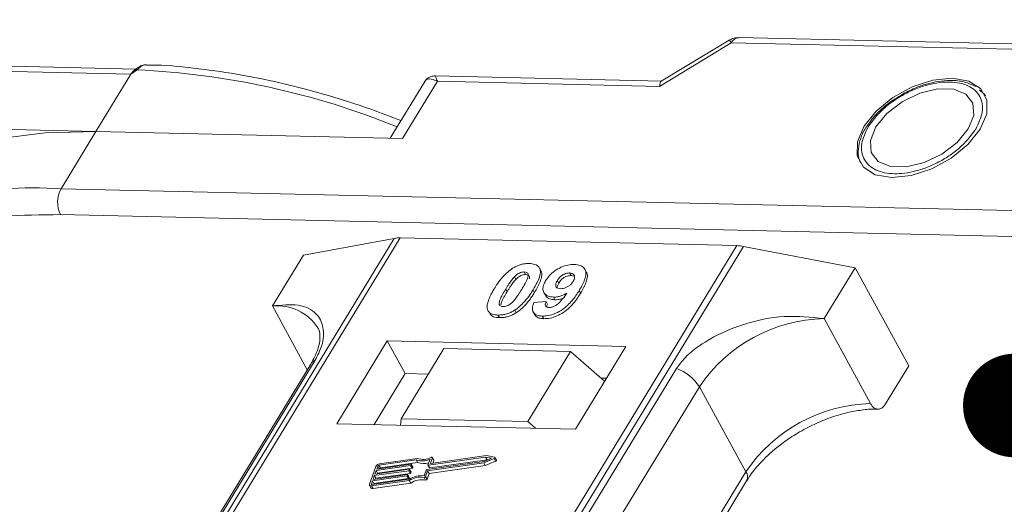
# Model space of a CAD drawing. Header units: millimetres. Extents: x 2145 to 3607, y 659 to 1692.
# Tile 83 of 85: x 3415 to 3462, y 1481 to 1504. Entities that reach past the tile are written whole.
import ezdxf

# ---------------------------------------------------------------- set-up
doc = ezdxf.new("R2010")
doc.units = ezdxf.units.MM
doc.styles.get("Standard").update_dxf_attribs({"font": '仿宋_GB2312.ttf', "width": 0.8})
doc.dimstyles.new('ISO-25.1', dxfattribs={"dimtxt": 6, "dimasz": 5, "dimexe": 3.5, "dimexo": 0.625, "dimgap": 1.5, "dimtad": 1, "dimtoh": 1, "dimtxsty": 'Standard', "dimcen": 2.5, "dimadec": 0, "dimazin": 0, "dimtfac": 1, "dimtmove": 0, "dimatfit": 3, "dimfxl": 0, "dimarcsym": 0})

msp = doc.modelspace()

# ---------------------------------------------------------------- linework, layer by layer
at = {"color": 7, "linetype": 'Continuous', "lineweight": 15}
for p, q in [((3449.077, 1502.946), (3445.814, 1500.968)), ((3487.293, 1502.207), (3449.553, 1503.073)), ((3445.726, 1500.725), (3449.188, 1502.824)), ((3449.188, 1502.824), (3486.928, 1501.958)), ((3420.511, 1501.561), (3385.974, 1502.354)), ((3386.072, 1502.094), (3420.255, 1501.309)), ((3420.554, 1501.52), (3420.255, 1501.309)), ((3420.255, 1501.309), (3418.574, 1498.547)), ((3433.345, 1498.208), (3435.025, 1500.971)), ((3445.834, 1500.98), (3434.928, 1501.231)), ((3435.025, 1500.971), (3445.726, 1500.725)), ((3434.399, 1500.933), (3432.75, 1498.222)), ((3461.335, 1500.384), (3461.139, 1500.559)), ((3461.365, 1500.364), (3461.434, 1500.273)), ((3418.574, 1498.547), (3404.63, 1498.867)), ((3455.839, 1498.969), (3455.732, 1498.818)), ((3416.893, 1495.785), (3418.574, 1498.547)), ((3418.574, 1498.547), (3433.345, 1498.208)), ((3482.259, 1494.285), (3416.893, 1495.785)), ((3482.231, 1493.041), (3416.865, 1494.541)), ((3432.948, 1493.397), (3411.158, 1457.588)), ((3411.427, 1457.582), (3433.234, 1493.419)), ((3428.571, 1492.592), (3432.948, 1493.397)), ((3433.234, 1493.419), (3449.45, 1493.046)), ((3449.45, 1493.046), (3427.644, 1457.21)), ((3427.977, 1457.202), (3449.767, 1493.012)), ((3449.767, 1493.012), (3455.148, 1491.982)), ((3428.571, 1492.592), (3427.077, 1490.137)), ((3440.007, 1491.849), (3439.938, 1491.975)), ((3453.654, 1489.527), (3455.148, 1491.982)), ((3455.148, 1491.982), (3457.735, 1487.254)), ((3438.738, 1491.545), (3438.807, 1491.419)), ((3439.209, 1491.778), (3439.278, 1491.652)), ((3441.464, 1491.602), (3441.395, 1491.728)), ((3441.464, 1491.602), (3441.591, 1491.576)), ((3442.195, 1491.784), (3442.126, 1491.91)), ((3440.809, 1491.369), (3440.878, 1491.243)), ((3438.316, 1490.954), (3438.385, 1490.828)), ((3439.708, 1490.792), (3439.639, 1490.919)), ((3440.155, 1490.789), (3440.224, 1490.663)), ((3440.621, 1490.565), (3440.69, 1490.439)), ((3441.931, 1490.763), (3441.862, 1490.889)), ((3427.077, 1490.137), (3428.759, 1487.062)), ((3439.68, 1490.311), (3440.264, 1490.35)), ((3440.264, 1490.35), (3440.333, 1490.224)), ((3437.52, 1489.838), (3437.589, 1489.712)), ((3437.945, 1489.701), (3438.014, 1489.575)), ((3438.752, 1489.935), (3438.821, 1489.809)), ((3439.644, 1489.845), (3439.713, 1489.719)), ((3440.078, 1489.652), (3440.147, 1489.526)), ((3455.896, 1485.429), (3453.654, 1489.527)), ((3432.608, 1488.454), (3430.18, 1484.464)), ((3444.101, 1488.19), (3432.608, 1488.454)), ((3432.608, 1488.454), (3433.47, 1486.878)), ((3441.673, 1484.201), (3444.101, 1488.19)), ((3433.276, 1484.704), (3435.33, 1488.08)), ((3441.436, 1487.94), (3435.33, 1488.08)), ((3441.436, 1487.94), (3439.381, 1484.564)), ((3443.08, 1486.513), (3441.436, 1487.94)), ((3428.923, 1487.332), (3413.61, 1462.166)), ((3413.824, 1462.352), (3429.137, 1487.518)), ((3456.614, 1485.413), (3457.735, 1487.254)), ((3446.541, 1487.119), (3431.228, 1461.953)), ((3433.47, 1486.878), (3431.976, 1484.423)), ((3434.583, 1486.852), (3433.47, 1486.878)), ((3432.336, 1461.076), (3447.649, 1486.242)), ((3443.167, 1486.656), (3442.909, 1486.661)), ((3449.891, 1482.144), (3447.649, 1486.242)), ((3430.18, 1484.464), (3441.673, 1484.201)), ((3433.252, 1484.394), (3433.276, 1484.704)), ((3433.276, 1484.704), (3439.381, 1484.564)), ((3439.381, 1484.564), (3439.75, 1484.245)), ((3437.393, 1482.928), (3434.707, 1482.546)), ((3437.781, 1482.846), (3437.393, 1482.928)), ((3433.738, 1482.442), (3432.077, 1482.207)), ((3432.103, 1482.278), (3433.763, 1482.513)), ((3434, 1482.715), (3432.212, 1482.461)), ((3432.212, 1482.461), (3432.281, 1482.335)), ((3434.054, 1482.79), (3432.238, 1482.532)), ((3432.281, 1482.335), (3434.069, 1482.589)), ((3433.807, 1482.316), (3433.738, 1482.442)), ((3433.78, 1482.499), (3433.767, 1482.463)), ((3433.836, 1482.337), (3433.767, 1482.463)), ((3433.848, 1482.382), (3433.779, 1482.508)), ((3433.849, 1482.373), (3433.78, 1482.499)), ((3434.069, 1482.589), (3434, 1482.715)), ((3434.513, 1482.25), (3437.273, 1482.641)), ((3434.557, 1482.188), (3437.266, 1482.573)), ((3434.573, 1482.477), (3434.672, 1482.751)), ((3434.573, 1482.468), (3434.642, 1482.342)), ((3437.349, 1482.854), (3434.59, 1482.462)), ((3434.659, 1482.336), (3434.59, 1482.462)), ((3434.626, 1482.062), (3437.335, 1482.447)), ((3434.659, 1482.336), (3437.418, 1482.728)), ((3434.69, 1482.561), (3434.783, 1482.817)), ((3434.698, 1482.547), (3434.69, 1482.561)), ((3434.851, 1482.71), (3434.782, 1482.836)), ((3434.783, 1482.817), (3434.851, 1482.691)), ((3434.804, 1482.56), (3434.851, 1482.691)), ((3437.266, 1482.573), (3437.758, 1482.78)), ((3437.335, 1482.447), (3437.266, 1482.573)), ((3437.273, 1482.641), (3437.634, 1482.794)), ((3437.335, 1482.447), (3437.827, 1482.654)), ((3437.634, 1482.794), (3437.349, 1482.854)), ((3437.418, 1482.728), (3437.349, 1482.854)), ((3437.418, 1482.728), (3437.458, 1482.72)), ((3437.758, 1482.78), (3437.827, 1482.654)), ((3437.866, 1482.709), (3437.797, 1482.835)), ((3432.062, 1482.406), (3431.756, 1481.555)), ((3431.924, 1481.781), (3433.585, 1482.017)), ((3433.648, 1482.194), (3431.988, 1481.958)), ((3432.014, 1482.029), (3433.674, 1482.265)), ((3432.077, 1482.207), (3432.014, 1482.029)), ((3432.057, 1481.832), (3433.717, 1482.068)), ((3432.146, 1482.081), (3432.077, 1482.207)), ((3432.154, 1482.419), (3432.103, 1482.278)), ((3432.134, 1482.046), (3432.146, 1482.081)), ((3432.146, 1482.081), (3433.807, 1482.316)), ((3432.222, 1482.294), (3432.154, 1482.419)), ((3433.601, 1482.002), (3433.588, 1481.967)), ((3433.657, 1481.841), (3433.588, 1481.967)), ((3433.67, 1481.885), (3433.601, 1482.011)), ((3433.601, 1482.002), (3433.67, 1481.876)), ((3433.717, 1482.068), (3433.648, 1482.194)), ((3433.69, 1482.251), (3433.678, 1482.215)), ((3433.747, 1482.089), (3433.678, 1482.215)), ((3433.759, 1482.134), (3433.69, 1482.26)), ((3433.759, 1482.124), (3433.69, 1482.251)), ((3433.747, 1482.089), (3433.759, 1482.124)), ((3433.836, 1482.337), (3433.849, 1482.373)), ((3434.386, 1481.954), (3434.484, 1482.229)), ((3434.458, 1481.914), (3434.557, 1482.188)), ((3434.527, 1481.788), (3434.626, 1482.062)), ((3434.626, 1482.062), (3434.557, 1482.188)), ((3449.891, 1482.144), (3434.621, 1457.049)), ((3431.758, 1481.5), (3431.827, 1481.374)), ((3431.899, 1481.71), (3431.848, 1481.568)), ((3431.848, 1481.568), (3431.864, 1481.54)), ((3431.856, 1481.468), (3433.672, 1481.726)), ((3431.881, 1481.539), (3433.669, 1481.793)), ((3433.559, 1481.946), (3431.899, 1481.71)), ((3431.968, 1481.584), (3431.899, 1481.71)), ((3431.988, 1481.958), (3431.924, 1481.781)), ((3431.925, 1481.342), (3433.741, 1481.6)), ((3431.956, 1481.55), (3431.968, 1481.584)), ((3431.968, 1481.584), (3433.628, 1481.82)), ((3432.057, 1481.832), (3431.988, 1481.958)), ((3432.045, 1481.798), (3432.057, 1481.832)), ((3433.628, 1481.82), (3433.559, 1481.946)), ((3433.657, 1481.841), (3433.67, 1481.876)), ((3433.741, 1481.6), (3433.672, 1481.726)), ((3434.381, 1481.873), (3434.45, 1481.747)), ((3434.527, 1481.788), (3434.458, 1481.914)), ((3434.919, 1457.043), (3449.924, 1481.703)), ((3431.925, 1481.342), (3431.856, 1481.468))]:
    msp.add_line(p, q, dxfattribs=at)
at = {"color": 7, "linetype": 'Continuous', "lineweight": 15, "flags": 128}
for points in [[(3420.554, 1501.52), (3420.537, 1501.53), (3420.522, 1501.538), (3420.509, 1501.543), (3420.498, 1501.545), (3420.488, 1501.544), (3420.481, 1501.54), (3420.476, 1501.534), (3420.473, 1501.525)], [(3459.832, 1501.117), (3458.895, 1501.02), (3457.907, 1500.698), (3456.965, 1500.182), (3456.161, 1499.524), (3455.574, 1498.788), (3455.261, 1498.045), (3455.253, 1497.368), (3455.55, 1496.824), (3456.124, 1496.466), (3456.919, 1496.329), (3457.856, 1496.427), (3458.844, 1496.749), (3459.786, 1497.264), (3460.59, 1497.922), (3461.177, 1498.659), (3461.49, 1499.402), (3461.498, 1500.078), (3461.2, 1500.622), (3460.626, 1500.98), (3459.832, 1501.117)], [(3456.149, 1498.774), (3455.887, 1498.12), (3455.925, 1497.539), (3456.259, 1497.101), (3456.849, 1496.858), (3457.622, 1496.84), (3458.486, 1497.05), (3459.337, 1497.461), (3460.072, 1498.024), (3460.602, 1498.672), (3460.864, 1499.326), (3460.825, 1499.907), (3460.492, 1500.346), (3459.902, 1500.588), (3459.129, 1500.606), (3458.265, 1500.397), (3457.414, 1499.985), (3456.679, 1499.422), (3456.149, 1498.774)], [(3418.574, 1498.547), (3416.122, 1498.489), (3413.823, 1498.201), (3411.704, 1497.684), (3409.785, 1496.946), (3408.09, 1495.994), (3406.636, 1494.839), (3405.44, 1493.493), (3405.26, 1493.242)], [(3433.763, 1482.513), (3433.767, 1482.514), (3433.771, 1482.513), (3433.775, 1482.512), (3433.777, 1482.51), (3433.779, 1482.508), (3433.78, 1482.505), (3433.78, 1482.502), (3433.78, 1482.499)], [(3434.59, 1482.462), (3434.585, 1482.462), (3434.581, 1482.462), (3434.578, 1482.464), (3434.575, 1482.465), (3434.574, 1482.468), (3434.573, 1482.47), (3434.572, 1482.473), (3434.573, 1482.477)], [(3434.707, 1482.546), (3434.703, 1482.546), (3434.699, 1482.546), (3434.695, 1482.547), (3434.693, 1482.549), (3434.691, 1482.551), (3434.69, 1482.554), (3434.69, 1482.557), (3434.69, 1482.561)], [(3434.728, 1482.84), (3434.74, 1482.844), (3434.752, 1482.847), (3434.763, 1482.847), (3434.772, 1482.844), (3434.779, 1482.84), (3434.783, 1482.834), (3434.784, 1482.826), (3434.783, 1482.817)], [(3437.781, 1482.846), (3437.791, 1482.842), (3437.797, 1482.835), (3437.799, 1482.827), (3437.797, 1482.817), (3437.792, 1482.806), (3437.783, 1482.796), (3437.771, 1482.787), (3437.758, 1482.78)], [(3437.827, 1482.654), (3437.84, 1482.661), (3437.852, 1482.67), (3437.861, 1482.68), (3437.866, 1482.691), (3437.868, 1482.701), (3437.866, 1482.709)], [(3433.585, 1482.017), (3433.589, 1482.017), (3433.593, 1482.017), (3433.596, 1482.016), (3433.599, 1482.014), (3433.601, 1482.012), (3433.602, 1482.009), (3433.602, 1482.006), (3433.601, 1482.002)], [(3433.674, 1482.265), (3433.678, 1482.265), (3433.682, 1482.265), (3433.685, 1482.264), (3433.688, 1482.262), (3433.69, 1482.26), (3433.691, 1482.257), (3433.691, 1482.254), (3433.69, 1482.251)], [(3431.856, 1481.468), (3431.829, 1481.467), (3431.806, 1481.469), (3431.786, 1481.475), (3431.77, 1481.486), (3431.758, 1481.499), (3431.752, 1481.516), (3431.752, 1481.535), (3431.756, 1481.555)], [(3431.848, 1481.568), (3431.846, 1481.561), (3431.847, 1481.555), (3431.849, 1481.55), (3431.852, 1481.545), (3431.858, 1481.542), (3431.864, 1481.539), (3431.872, 1481.539), (3431.881, 1481.539)]]:
    msp.add_lwpolyline(points, dxfattribs=at)
at = {"color": 7, "linetype": 'Continuous', "lineweight": 15}
for centre, radius, start, end in [((3448.957, 1502.725), 0.252, 23.1821, 61.5127), ((3449.587, 1502.632), 0.443, 94.3757, 154.3004), ((3418.82, 1463.647), 37.913, 67.8978, 87.3791), ((3415.623, 1478.208), 17.623, 85.8654, 121.5842), ((3418.079, 1495.136), 1.352, 151.2883, 206.0774), ((3433.194, 1492.015), 1.404, 88.3644, 100.0749), ((3449.398, 1491.124), 1.923, 78.9596, 88.4511), ((3427.317, 1487.829), 2.32, 32.7281, 95.9449), ((3453.822, 1482.09), 7.439, 91.2925, 146.0732), ((3429.335, 1487.074), 0.486, 114.0472, 148.0355), ((3445.899, 1485.169), 2.052, 31.4947, 71.765), ((3456.064, 1477.992), 7.439, 91.2925, 146.0732), ((3432.267, 1482.306), 0.229, 97.4207, 153.8527), ((3432.222, 1482.386), 0.0762, 97.4207, 153.8527), ((3433.733, 1482.48), 0.0381, 277.4207, 333.8527), ((3434.291, 1483.574), 0.907, 251.2927, 294.8085), ((3434.336, 1483.559), 0.819, 249.8549, 298.6145), ((3434.351, 1483.392), 0.85, 250.6487, 287.8017), ((3434.832, 1482.7), 0.0214, 336.1246, 26.8104), ((3432.291, 1482.259), 0.0769, 97.5763, 152.4403), ((3433.554, 1481.984), 0.0381, 277.4207, 333.8527), ((3433.643, 1482.232), 0.0381, 277.4207, 333.8527), ((3433.712, 1482.106), 0.0381, 277.4207, 333.8527), ((3433.749, 1482.129), 0.011, 336.9348, 26.0002), ((3433.802, 1482.354), 0.0381, 277.4207, 333.8527), ((3433.838, 1482.377), 0.011, 336.9348, 26.0002), ((3434.518, 1482.212), 0.0381, 97.4207, 153.8527), ((3434.654, 1482.351), 0.0149, 216.6597, 287.1115), ((3449.549, 1481.896), 0.422, 332.7392, 35.9387), ((3433.623, 1481.858), 0.0381, 277.4207, 333.8527), ((3434.272, 1480.787), 1.173, 84.4424, 120.9301), ((3433.66, 1481.881), 0.011, 336.9348, 26.0002), ((3434.215, 1480.889), 0.998, 80.3986, 122.9491), ((3434.284, 1480.763), 0.998, 80.3986, 122.9491), ((3434.392, 1481.946), 0.0736, 261.7629, 334.647), ((3434.46, 1481.819), 0.0736, 261.7629, 334.647), ((3431.898, 1481.427), 0.0892, 216.6597, 287.1115)]:
    msp.add_arc(centre, radius, start, end, dxfattribs=at)
msp.add_ellipse((3446.071, 1500.095), major_axis=(-0.236, 0.883), ratio=0.289398, start_param=0.084261, end_param=0.701056, dxfattribs=at)
for points, knots in [([(3449.553, 1503.07), (3449.447, 1503.066), (3449.277, 1503.06), (3449.136, 1502.969), (3449.084, 1502.934)], [0, 0, 0, 0, 0.626203, 1, 1, 1, 1]), ([(3420.488, 1501.544), (3420.475, 1501.534), (3420.45, 1501.516), (3420.424, 1501.497), (3420.412, 1501.487)], [0, 0, 0, 0, 0.518796, 1, 1, 1, 1]), ([(3420.969, 1501.763), (3420.925, 1501.76), (3420.831, 1501.754), (3420.662, 1501.68), (3420.55, 1501.594), (3420.481, 1501.54)], [0, 0, 0, 0, 0.2496368, 0.538323, 1, 1, 1, 1]), ([(3421.01, 1501.763), (3421.005, 1501.765), (3420.966, 1501.776), (3420.885, 1501.753), (3420.772, 1501.704), (3420.662, 1501.622), (3420.588, 1501.552), (3420.554, 1501.52)], [0, 0, 0, 0, 0.0330436, 0.2854264, 0.5318753, 0.785768, 1, 1, 1, 1]), ([(3433.269, 1499.075), (3432.786, 1499.261), (3431.624, 1499.709), (3429.763, 1500.3), (3427.686, 1500.857), (3425.594, 1501.296), (3423.519, 1501.594), (3421.982, 1501.747), (3421.167, 1501.752), (3421.009, 1501.753)], [0, 0, 0, 0, 0.114988, 0.276983, 0.443362, 0.612888, 0.784719, 0.958276, 1, 1, 1, 1]), ([(3435.025, 1500.971), (3434.886, 1501.027), (3434.669, 1501.115), (3434.474, 1501.047), (3434.403, 1500.933), (3434.371, 1500.882)], [0, 0, 0, 0, 0.498413, 0.772928, 1, 1, 1, 1]), ([(3434.926, 1501.231), (3434.862, 1501.227), (3434.752, 1501.22), (3434.569, 1501.135), (3434.484, 1501.039), (3434.439, 1500.986)], [0, 0, 0, 0, 0.3893829, 0.6668621, 1, 1, 1, 1]), ([(3434.927, 1501.224), (3434.927, 1501.226), (3434.926, 1501.25), (3434.949, 1501.168), (3435, 1501.036), (3435.025, 1500.971)], [0, 0, 0, 0, 0.044563, 0.521846, 1, 1, 1, 1]), ([(3460.96, 1500.719), (3460.788, 1500.8), (3460.431, 1500.968), (3459.797, 1501.028), (3459.191, 1500.977), (3458.64, 1500.856), (3458.074, 1500.671), (3457.685, 1500.476), (3457.474, 1500.37)], [0, 0, 0, 0, 0.1912901, 0.3970639, 0.559818, 0.6867563, 0.8302953, 1, 1, 1, 1]), ([(3455.79, 1498.783), (3455.993, 1499.06), (3456.308, 1499.487), (3456.943, 1499.995), (3457.491, 1500.339), (3458.078, 1500.616), (3458.842, 1500.869), (3459.753, 1500.987), (3460.497, 1500.831), (3460.937, 1500.551), (3461.174, 1500.254), (3461.295, 1499.895), (3461.303, 1499.373), (3461.096, 1498.943), (3460.961, 1498.664)], [0, 0, 0, 0, 0.1197215, 0.184837, 0.25, 0.3151155, 0.3802785, 0.5, 0.6197215, 0.684837, 0.75, 0.8151155, 0.8802785, 1, 1, 1, 1]), ([(3457.474, 1500.37), (3457.193, 1500.199), (3456.799, 1499.959), (3456.315, 1499.533), (3456.027, 1499.245), (3455.882, 1499.032), (3455.839, 1498.969)], [0, 0, 0, 0, 0.431946, 0.604262, 0.884419, 1, 1, 1, 1]), ([(3455.732, 1498.818), (3455.704, 1498.779), (3455.561, 1498.583), (3455.401, 1498.21), (3455.287, 1497.712), (3455.289, 1497.292), (3455.401, 1497.081), (3455.437, 1497.012)], [0, 0, 0, 0, 0.062547, 0.320218, 0.586185, 0.865747, 1, 1, 1, 1]), ([(3460.961, 1498.664), (3460.758, 1498.387), (3460.443, 1497.959), (3459.808, 1497.451), (3459.26, 1497.108), (3458.673, 1496.83), (3457.909, 1496.577), (3456.998, 1496.46), (3456.254, 1496.615), (3455.813, 1496.896), (3455.577, 1497.192), (3455.456, 1497.551), (3455.448, 1498.074), (3455.655, 1498.504), (3455.79, 1498.783)], [0, 0, 0, 0, 0.1197215, 0.184837, 0.25, 0.3151155, 0.3802785, 0.5, 0.6197215, 0.684837, 0.75, 0.8151155, 0.8802785, 1, 1, 1, 1]), ([(3416.865, 1494.541), (3415.932, 1494.533), (3414.038, 1494.518), (3411.415, 1494.095), (3409.191, 1493.401), (3407.581, 1492.662), (3406.842, 1492.133), (3406.581, 1491.946)], [0, 0, 0, 0, 0.228681, 0.464455, 0.706869, 0.896356, 1, 1, 1, 1]), ([(3437.763, 1490.967), (3437.815, 1491.049), (3437.932, 1491.235), (3438.181, 1491.558), (3438.44, 1491.815), (3438.631, 1491.94), (3438.652, 1491.953)], [0, 0, 0, 0, 0.236731, 0.537555, 0.949668, 1, 1, 1, 1]), ([(3438.652, 1491.953), (3438.702, 1491.983), (3438.805, 1492.044), (3438.97, 1492.112), (3439.136, 1492.16), (3439.272, 1492.181), (3439.379, 1492.188), (3439.432, 1492.187), (3439.458, 1492.187)], [0, 0, 0, 0, 0.193776, 0.3936, 0.587864, 0.788908, 0.894169, 1, 1, 1, 1]), ([(3439.458, 1492.187), (3439.552, 1492.179), (3439.74, 1492.162), (3439.919, 1492.034), (3440.004, 1491.85), (3439.96, 1491.477), (3439.775, 1491.156), (3439.639, 1490.919)], [0, 0, 0, 0, 0.147566, 0.296688, 0.431278, 0.580404, 1, 1, 1, 1]), ([(3440.242, 1491.358), (3440.298, 1491.44), (3440.41, 1491.606), (3440.672, 1491.836), (3440.983, 1492.013), (3441.322, 1492.126), (3441.527, 1492.134), (3441.633, 1492.137)], [0, 0, 0, 0, 0.197927, 0.397728, 0.597413, 0.790584, 1, 1, 1, 1]), ([(3441.633, 1492.137), (3441.726, 1492.129), (3441.913, 1492.111), (3442.097, 1491.981), (3442.192, 1491.789), (3442.165, 1491.457), (3442.014, 1491.143), (3441.884, 1490.925), (3441.862, 1490.889)], [0, 0, 0, 0, 0.148288, 0.2977445, 0.4437132, 0.6077915, 0.9347078, 1, 1, 1, 1]), ([(3438.316, 1490.954), (3438.341, 1490.995), (3438.392, 1491.077), (3438.463, 1491.187), (3438.531, 1491.286), (3438.594, 1491.373), (3438.66, 1491.46), (3438.712, 1491.516), (3438.738, 1491.545)], [0, 0, 0, 0, 0.205942, 0.411959, 0.558149, 0.704502, 0.851801, 1, 1, 1, 1]), ([(3438.738, 1491.545), (3438.78, 1491.587), (3438.85, 1491.655), (3438.974, 1491.73), (3439.088, 1491.769), (3439.165, 1491.778), (3439.205, 1491.778), (3439.209, 1491.778)], [0, 0, 0, 0, 0.334804, 0.542561, 0.750382, 0.970721, 1, 1, 1, 1]), ([(3438.807, 1491.419), (3438.849, 1491.461), (3438.919, 1491.529), (3439.043, 1491.604), (3439.157, 1491.643), (3439.234, 1491.652), (3439.274, 1491.652), (3439.278, 1491.652)], [0, 0, 0, 0, 0.334804, 0.542561, 0.750382, 0.970721, 1, 1, 1, 1]), ([(3439.209, 1491.778), (3439.248, 1491.774), (3439.318, 1491.766), (3439.384, 1491.717), (3439.41, 1491.624), (3439.376, 1491.454), (3439.254, 1491.213), (3439.145, 1491.029), (3439.089, 1490.936)], [0, 0, 0, 0, 0.1046136, 0.1888141, 0.2735119, 0.444127, 0.7194809, 1, 1, 1, 1]), ([(3439.278, 1491.652), (3439.317, 1491.648), (3439.387, 1491.64), (3439.452, 1491.591), (3439.475, 1491.523), (3439.463, 1491.47), (3439.457, 1491.443)], [0, 0, 0, 0, 0.293658, 0.530016, 0.767769, 1, 1, 1, 1]), ([(3439.708, 1490.792), (3439.756, 1490.874), (3439.906, 1491.13), (3440.051, 1491.468), (3440.074, 1491.745), (3440.012, 1491.821), (3439.995, 1491.842)], [0, 0, 0, 0, 0.220552, 0.687786, 0.91457, 1, 1, 1, 1]), ([(3440.809, 1491.369), (3440.845, 1491.422), (3440.901, 1491.507), (3441.021, 1491.616), (3441.14, 1491.68), (3441.27, 1491.723), (3441.35, 1491.726), (3441.395, 1491.728)], [0, 0, 0, 0, 0.2913202, 0.4655393, 0.6416315, 0.798664, 1, 1, 1, 1]), ([(3440.878, 1491.243), (3440.914, 1491.296), (3440.97, 1491.381), (3441.09, 1491.489), (3441.209, 1491.554), (3441.339, 1491.596), (3441.419, 1491.6), (3441.464, 1491.602)], [0, 0, 0, 0, 0.29132, 0.465539, 0.641632, 0.798664, 1, 1, 1, 1]), ([(3441.395, 1491.728), (3441.441, 1491.723), (3441.534, 1491.711), (3441.615, 1491.637), (3441.649, 1491.538), (3441.622, 1491.425), (3441.581, 1491.351), (3441.562, 1491.316)], [0, 0, 0, 0, 0.207955, 0.420406, 0.62732, 0.827707, 1, 1, 1, 1]), ([(3441.931, 1490.763), (3441.979, 1490.845), (3442.124, 1491.092), (3442.252, 1491.426), (3442.26, 1491.69), (3442.197, 1491.762), (3442.184, 1491.777)], [0, 0, 0, 0, 0.227122, 0.68486, 0.934898, 1, 1, 1, 1]), ([(3438.385, 1490.828), (3438.41, 1490.869), (3438.461, 1490.951), (3438.532, 1491.061), (3438.6, 1491.16), (3438.663, 1491.247), (3438.729, 1491.334), (3438.781, 1491.39), (3438.807, 1491.419)], [0, 0, 0, 0, 0.2059417, 0.4119594, 0.558149, 0.7045024, 0.8518015, 1, 1, 1, 1]), ([(3440.621, 1490.565), (3440.528, 1490.575), (3440.342, 1490.594), (3440.17, 1490.733), (3440.093, 1490.925), (3440.125, 1491.145), (3440.207, 1491.293), (3440.242, 1491.358)], [0, 0, 0, 0, 0.2101886, 0.4217733, 0.6236035, 0.8370344, 1, 1, 1, 1]), ([(3440.963, 1490.972), (3440.917, 1490.977), (3440.83, 1490.985), (3440.748, 1491.046), (3440.717, 1491.128), (3440.738, 1491.24), (3440.783, 1491.321), (3440.809, 1491.369)], [0, 0, 0, 0, 0.213937, 0.398075, 0.583091, 0.751666, 1, 1, 1, 1]), ([(3440.796, 1491.021), (3440.799, 1491.047), (3440.806, 1491.118), (3440.85, 1491.194), (3440.878, 1491.243)], [0, 0, 0, 0, 0.366323, 1, 1, 1, 1]), ([(3441.562, 1491.316), (3441.529, 1491.268), (3441.474, 1491.186), (3441.348, 1491.084), (3441.221, 1491.019), (3441.086, 1490.976), (3441.004, 1490.973), (3440.963, 1490.972)], [0, 0, 0, 0, 0.267394, 0.447214, 0.627122, 0.813065, 1, 1, 1, 1]), ([(3437.442, 1489.968), (3437.434, 1490.002), (3437.417, 1490.071), (3437.428, 1490.218), (3437.478, 1490.408), (3437.569, 1490.616), (3437.666, 1490.803), (3437.731, 1490.912), (3437.763, 1490.967)], [0, 0, 0, 0, 0.1184406, 0.2393457, 0.4595932, 0.6849248, 0.8422399, 1, 1, 1, 1]), ([(3438.194, 1490.11), (3438.148, 1490.116), (3438.074, 1490.126), (3438.015, 1490.182), (3437.997, 1490.278), (3438.033, 1490.448), (3438.158, 1490.687), (3438.263, 1490.865), (3438.316, 1490.954)], [0, 0, 0, 0, 0.12537, 0.20229, 0.279179, 0.464758, 0.730582, 1, 1, 1, 1]), ([(3438.087, 1490.196), (3438.091, 1490.229), (3438.106, 1490.345), (3438.23, 1490.562), (3438.333, 1490.739), (3438.385, 1490.828)], [0, 0, 0, 0, 0.166989, 0.580698, 1, 1, 1, 1]), ([(3439.089, 1490.936), (3439.064, 1490.895), (3439.014, 1490.813), (3438.942, 1490.702), (3438.874, 1490.603), (3438.811, 1490.516), (3438.744, 1490.429), (3438.692, 1490.372), (3438.666, 1490.343)], [0, 0, 0, 0, 0.20527, 0.410616, 0.55715, 0.703844, 0.851471, 1, 1, 1, 1]), ([(3439.639, 1490.919), (3439.587, 1490.837), (3439.47, 1490.651), (3439.226, 1490.333), (3438.97, 1490.078), (3438.78, 1489.953), (3438.752, 1489.935)], [0, 0, 0, 0, 0.237281, 0.538591, 0.932677, 1, 1, 1, 1]), ([(3438.821, 1489.809), (3438.87, 1489.842), (3438.967, 1489.908), (3439.13, 1490.047), (3439.303, 1490.225), (3439.464, 1490.426), (3439.598, 1490.616), (3439.671, 1490.734), (3439.708, 1490.792)], [0, 0, 0, 0, 0.118595, 0.239509, 0.447458, 0.659935, 0.829685, 1, 1, 1, 1]), ([(3441.862, 1490.889), (3441.81, 1490.807), (3441.654, 1490.561), (3441.381, 1490.221), (3440.991, 1489.914), (3440.629, 1489.734), (3440.312, 1489.655), (3440.141, 1489.653), (3440.078, 1489.652)], [0, 0, 0, 0, 0.142337, 0.429127, 0.589943, 0.751205, 0.909895, 1, 1, 1, 1]), ([(3440.147, 1489.526), (3440.248, 1489.529), (3440.45, 1489.537), (3440.785, 1489.647), (3441.115, 1489.825), (3441.492, 1490.139), (3441.746, 1490.468), (3441.893, 1490.703), (3441.931, 1490.763)], [0, 0, 0, 0, 0.14324, 0.28761, 0.430449, 0.591135, 0.89544, 1, 1, 1, 1]), ([(3440.236, 1490.669), (3440.249, 1490.64), (3440.291, 1490.545), (3440.452, 1490.46), (3440.619, 1490.445), (3440.69, 1490.439)], [0, 0, 0, 0, 0.20752, 0.66568, 1, 1, 1, 1]), ([(3440.398, 1490.059), (3440.439, 1490.062), (3440.521, 1490.067), (3440.667, 1490.125), (3440.832, 1490.227), (3441.045, 1490.447), (3441.176, 1490.632), (3441.265, 1490.759)], [0, 0, 0, 0, 0.112015, 0.224355, 0.367768, 0.565827, 1, 1, 1, 1]), ([(3441.265, 1490.759), (3441.214, 1490.73), (3441.109, 1490.67), (3440.97, 1490.618), (3440.86, 1490.589), (3440.779, 1490.573), (3440.698, 1490.565), (3440.647, 1490.565), (3440.621, 1490.565)], [0, 0, 0, 0, 0.2434912, 0.4962659, 0.6182099, 0.7417038, 0.8701584, 1, 1, 1, 1]), ([(3440.69, 1490.439), (3440.739, 1490.44), (3440.84, 1490.442), (3440.972, 1490.471), (3441.05, 1490.499), (3441.072, 1490.506)], [0, 0, 0, 0, 0.409454, 0.83528, 1, 1, 1, 1]), ([(3429.137, 1487.518), (3429.255, 1487.753), (3429.556, 1488.352), (3429.569, 1489.147), (3429.214, 1489.852), (3428.399, 1490.267), (3427.516, 1490.18), (3427.077, 1490.137)], [0, 0, 0, 0, 0.1257134, 0.3212757, 0.5244662, 0.763484, 1, 1, 1, 1]), ([(3438.666, 1490.343), (3438.624, 1490.301), (3438.555, 1490.234), (3438.431, 1490.158), (3438.319, 1490.12), (3438.241, 1490.11), (3438.201, 1490.11), (3438.194, 1490.11)], [0, 0, 0, 0, 0.333678, 0.540413, 0.747264, 0.961209, 1, 1, 1, 1]), ([(3440.078, 1489.652), (3439.985, 1489.661), (3439.816, 1489.677), (3439.659, 1489.794), (3439.589, 1489.97), (3439.618, 1490.154), (3439.667, 1490.277), (3439.68, 1490.311)], [0, 0, 0, 0, 0.242788, 0.438865, 0.634801, 0.900936, 1, 1, 1, 1]), ([(3440.264, 1490.35), (3440.244, 1490.3), (3440.213, 1490.225), (3440.223, 1490.135), (3440.269, 1490.085), (3440.334, 1490.063), (3440.381, 1490.06), (3440.398, 1490.059)], [0, 0, 0, 0, 0.344714, 0.529059, 0.714209, 0.892196, 1, 1, 1, 1]), ([(3440.294, 1490.082), (3440.296, 1490.108), (3440.3, 1490.154), (3440.323, 1490.203), (3440.333, 1490.224)], [0, 0, 0, 0, 0.569737, 1, 1, 1, 1]), ([(3437.945, 1489.701), (3437.898, 1489.703), (3437.803, 1489.708), (3437.677, 1489.738), (3437.57, 1489.789), (3437.502, 1489.852), (3437.462, 1489.914), (3437.448, 1489.95), (3437.442, 1489.968)], [0, 0, 0, 0, 0.192635, 0.388697, 0.582015, 0.783044, 0.890959, 1, 1, 1, 1]), ([(3437.593, 1489.714), (3437.605, 1489.7), (3437.641, 1489.661), (3437.732, 1489.618), (3437.838, 1489.59), (3437.935, 1489.578), (3437.988, 1489.576), (3438.014, 1489.575)], [0, 0, 0, 0, 0.143925, 0.415852, 0.697483, 0.848301, 1, 1, 1, 1]), ([(3438.752, 1489.935), (3438.701, 1489.905), (3438.599, 1489.844), (3438.434, 1489.776), (3438.268, 1489.728), (3438.132, 1489.707), (3438.025, 1489.7), (3437.972, 1489.701), (3437.945, 1489.701)], [0, 0, 0, 0, 0.193769, 0.393564, 0.587886, 0.789131, 0.894283, 1, 1, 1, 1]), ([(3438.014, 1489.575), (3438.063, 1489.575), (3438.162, 1489.576), (3438.32, 1489.599), (3438.486, 1489.643), (3438.626, 1489.701), (3438.738, 1489.759), (3438.793, 1489.792), (3438.821, 1489.809)], [0, 0, 0, 0, 0.193594, 0.390501, 0.584817, 0.78683, 0.892868, 1, 1, 1, 1]), ([(3439.716, 1489.721), (3439.752, 1489.673), (3439.821, 1489.581), (3439.995, 1489.534), (3440.109, 1489.528), (3440.147, 1489.526)], [0, 0, 0, 0, 0.415852, 0.802138, 1, 1, 1, 1]), ([(3453.654, 1489.527), (3453.023, 1489.595), (3451.762, 1489.732), (3449.716, 1489.308), (3448.082, 1488.558), (3447.019, 1487.772), (3446.671, 1487.296), (3446.541, 1487.119)], [0, 0, 0, 0, 0.249096, 0.498243, 0.745205, 0.90541, 1, 1, 1, 1]), ([(3429.261, 1489.081), (3429.272, 1489.066), (3429.341, 1488.973), (3429.377, 1488.769), (3429.361, 1488.364), (3429.226, 1487.883), (3429.021, 1487.511), (3428.921, 1487.331)], [0, 0, 0, 0, 0.054359, 0.333223, 0.559722, 0.78604, 1, 1, 1, 1]), ([(3456.614, 1485.413), (3456.568, 1485.351), (3456.477, 1485.227), (3456.305, 1485.151), (3456.133, 1485.173), (3455.992, 1485.276), (3455.923, 1485.386), (3455.896, 1485.429)], [0, 0, 0, 0, 0.2146939, 0.4293877, 0.6440816, 0.8587754, 1, 1, 1, 1]), ([(3452.679, 1484.178), (3453.03, 1484.354), (3453.521, 1484.601), (3454.259, 1484.86), (3454.874, 1485.03), (3455.556, 1485.139), (3456.023, 1485.18), (3456.231, 1485.162), (3456.246, 1485.16)], [0, 0, 0, 0, 0.288391, 0.40474, 0.594322, 0.785544, 0.984773, 1, 1, 1, 1]), ([(3449.94, 1481.705), (3449.989, 1481.791), (3450.16, 1482.09), (3450.567, 1482.568), (3451.094, 1483.082), (3451.648, 1483.531), (3452.175, 1483.892), (3452.544, 1484.102), (3452.679, 1484.178)], [0, 0, 0, 0, 0.097286, 0.340622, 0.525469, 0.686972, 0.885597, 1, 1, 1, 1])]:
    msp.add_open_spline(points, degree=3, knots=knots, dxfattribs=at)
msp.add_open_spline([(3420.255, 1501.309), (3420.287, 1501.357), (3420.353, 1501.452), (3420.433, 1501.501), (3420.473, 1501.525)], degree=3, dxfattribs=at)

# ---------------------------------------------------------------- leaders
at = {"color": 5, "lineweight": 9}
for points in [[(3396.433, 1499.603), (3408.391, 1530.774), (3417.717, 1530.774)], [(3462.85, 1485.34), (3475.87, 1529.07), (3485.195, 1529.07)]]:
    msp.add_leader(points, dimstyle='ISO-25.1', override={"dimgap": 1.5, "dimtad": 0, "dimldrblk": 'Dot'}, dxfattribs=at)

doc.saveas('drawing.dxf')
